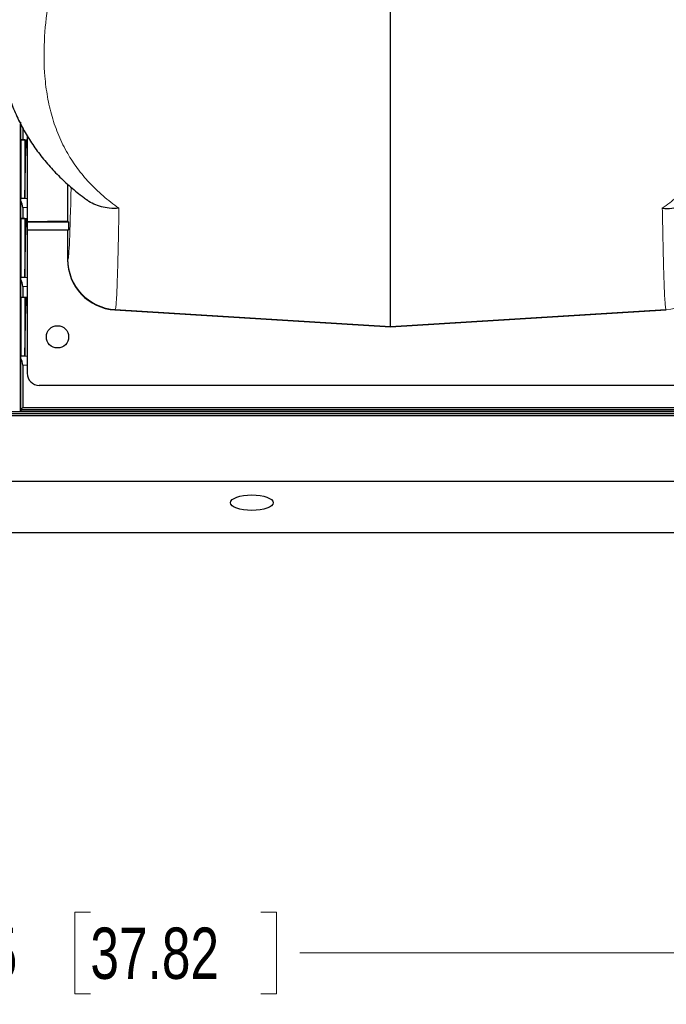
# Paper-space layout 'Sheet2' of a CAD drawing. Header units: millimetres. Extents: x 0 to 1118, y 0 to 864.
# Tile 50 of 79: x 796 to 836, y 183 to 244. Entities that reach past the tile are written whole.
import ezdxf

# ---------------------------------------------------------------- set-up
doc = ezdxf.new("R2010")
doc.units = ezdxf.units.MM
doc.styles.add('SLDTEXTSTYLE0', font='TXT', dxfattribs={"width": 0.75})
doc.dimstyles.new('SLDDIMSTYLE10', dxfattribs={"dimtxt": 3.175, "dimasz": 3.302, "dimexe": 0, "dimexo": 0.0625, "dimgap": 0.79375, "dimtad": 0, "dimtih": 1, "dimtoh": 1, "dimdec": 1, "dimlfac": 4, "dimrnd": 1e-09, "dimzin": 12, "dimdsep": 46, "dimtxsty": 'SLDTEXTSTYLE0', "dimsah": 1, "dimcen": 0.09, "dimadec": 0, "dimazin": 3, "dimtfac": 1, "dimtdec": 1, "dimtofl": 0, "dimtmove": 0, "dimatfit": 3, "dimfxl": 1, "dimfrac": 2, "dimtolj": 1, "dimtzin": 12, "dimarcsym": 0})

# ---------------------------------------------------------------- blocks, each defined once
blk = doc.blocks.new('_D_29')
at = {"color": 7, "linetype": 'Continuous', "lineweight": 0}
for p, q in [((924.654, 221.498), (924.654, 183.468)), ((684.521, 219.123), (684.521, 183.468)), ((800.783, 189.163), (799.815, 189.163)), ((799.815, 189.163), (799.815, 184.122)), ((811.34, 189.163), (812.307, 189.163)), ((812.307, 189.163), (812.307, 184.122)), ((684.521, 186.643), (787.822, 186.643)), ((924.654, 186.643), (813.744, 186.643)), ((799.815, 184.122), (800.783, 184.122)), ((812.307, 184.122), (811.34, 184.122))]:
    blk.add_line(p, q, dxfattribs=at)
at = {"color": 7, "linetype": 'Continuous', "lineweight": 18}
for points in [[(684.521, 186.643), (687.823, 186.135), (687.823, 187.151)], [(924.654, 186.643), (921.352, 187.151), (921.352, 186.135)]]:
    blk.add_solid(points, dxfattribs=at)
at = {"color": 7, "linetype": 'Continuous', "lineweight": 18, "char_height": 3.175, "attachment_point": 1, "style": 'SLDTEXTSTYLE0'}
for s, insert in [('960.5', (788.291, 188.215)), ('37.82', (800.783, 188.215))]:
    blk.add_mtext(s, dxfattribs=dict(at, insert=insert))

psp = doc.layouts.new('Sheet2')

# ---------------------------------------------------------------- linework, layer by layer
at = {"color": 7, "linetype": 'Continuous', "lineweight": 25}
for p, q in [((819.373482, 225.414415), (819.373482, 279.499777)), ((796.466341, 220.149144), (796.466341, 237.939758)), ((796.472848, 236.962852), (796.472848, 238.060505)), ((796.600069, 237.642598), (796.600069, 236.967295)), ((796.873482, 237.21757), (796.873482, 231.892598)), ((796.472848, 236.962852), (796.470737, 236.958629)), ((796.717716, 236.958629), (796.470737, 236.958629)), ((796.470737, 236.958629), (796.470737, 233.324957)), ((796.472848, 236.962852), (796.600069, 236.967295)), ((796.600069, 236.967295), (796.873482, 236.967295)), ((796.717716, 236.958629), (796.778841, 236.836342)), ((796.717716, 236.958629), (796.717716, 233.324957)), ((796.717716, 233.324957), (796.778841, 236.478035)), ((796.778841, 236.836342), (796.834569, 236.947832)), ((796.778841, 236.836342), (796.778841, 236.478035)), ((796.778841, 236.498293), (796.837022, 236.478035)), ((796.778841, 236.495601), (796.828434, 236.478035)), ((796.778841, 236.478035), (796.873482, 236.478035)), ((796.873482, 236.947832), (796.834569, 236.947832)), ((799.373482, 234.219803), (799.373482, 231.932147)), ((796.717716, 233.324957), (796.470737, 233.324957)), ((796.472848, 232.087852), (796.472848, 233.185505)), ((796.600069, 232.767598), (796.600069, 232.092295)), ((796.472848, 232.087852), (796.470737, 232.083629)), ((796.717716, 232.083629), (796.470737, 232.083629)), ((796.470737, 232.083629), (796.470737, 228.449957)), ((796.472848, 232.087852), (796.600069, 232.092295)), ((796.600069, 232.092295), (796.873482, 232.092295)), ((796.717716, 232.083629), (796.778841, 231.961342)), ((796.717716, 232.083629), (796.717716, 228.449957)), ((796.717716, 228.449957), (796.778841, 231.603035)), ((796.778841, 231.961342), (796.834569, 232.072832)), ((796.778841, 231.961342), (796.778841, 231.603035)), ((796.778841, 231.603035), (796.873482, 231.603035)), ((796.873482, 232.072832), (796.834569, 232.072832)), ((799.373482, 231.932147), (796.873482, 231.892598)), ((796.873482, 231.892598), (799.423385, 231.892598)), ((796.873482, 231.892598), (796.873482, 231.392598)), ((799.373482, 231.933991), (799.423385, 231.892598)), ((799.423385, 231.892598), (799.423385, 231.392598)), ((796.873482, 231.392598), (799.423385, 231.392598)), ((799.373482, 231.353049), (796.873482, 231.392598)), ((796.873482, 231.392598), (796.873482, 222.517598)), ((799.373482, 231.351205), (799.423385, 231.392598)), ((799.373482, 231.353049), (799.373482, 229.555485)), ((796.717716, 228.449957), (796.470737, 228.449957)), ((796.472848, 227.212852), (796.472848, 228.310505)), ((796.600069, 227.892598), (796.600069, 227.217295)), ((796.472848, 227.212852), (796.470737, 227.208629)), ((796.717716, 227.208629), (796.470737, 227.208629)), ((796.470737, 227.208629), (796.470737, 223.574957)), ((796.472848, 227.212852), (796.600069, 227.217295)), ((796.600069, 227.217295), (796.873482, 227.217295)), ((796.717716, 227.208629), (796.778841, 227.086342)), ((796.717716, 227.208629), (796.717716, 223.574957)), ((796.717716, 223.574957), (796.778841, 226.728035)), ((796.778841, 227.086342), (796.834569, 227.197832)), ((796.778841, 227.086342), (796.778841, 226.728035)), ((796.778841, 226.728035), (796.873482, 226.728035)), ((796.873482, 227.197832), (796.834569, 227.197832)), ((802.307587, 226.436433), (819.373482, 225.392598)), ((819.373482, 225.392598), (836.439377, 226.436433)), ((819.373482, 225.392598), (819.373482, 225.414415)), ((796.717716, 223.574957), (796.470737, 223.574957)), ((796.472848, 220.267598), (796.472848, 223.435505)), ((796.600069, 223.017598), (796.600069, 220.392598)), ((841.123482, 221.767598), (797.623482, 221.767598)), ((699.527318, 220.142598), (844.530364, 220.142598)), ((699.527318, 220.017598), (844.530364, 220.017598)), ((709.591341, 220.149144), (796.466341, 220.149144)), ((796.469614, 220.152417), (796.466341, 220.149144)), ((838.692961, 220.149144), (796.466341, 220.149144)), ((796.469614, 220.267598), (796.469614, 220.152417)), ((796.472848, 220.267598), (796.469614, 220.267598)), ((796.469614, 220.152417), (838.686243, 220.152417)), ((796.475069, 220.267598), (796.472848, 220.267598)), ((796.600069, 220.392598), (796.475069, 220.267598)), ((796.475069, 220.267598), (838.482987, 220.267598)), ((796.600069, 220.392598), (838.31177, 220.392598)), ((699.531607, 219.896887), (844.526075, 219.896887)), ((699.602286, 215.8477), (844.455396, 215.8477)), ((842.194808, 212.642598), (701.862874, 212.642598))]:
    psp.add_line(p, q, dxfattribs=at)
at = {"color": 7, "linetype": 'Continuous', "lineweight": 18}
for p, q in [((796.600069, 232.767598), (796.873482, 232.767598)), ((796.717716, 233.324957), (796.873482, 233.324957)), ((799.373482, 229.555485), (799.39522, 229.575893)), ((796.600069, 227.892598), (796.873482, 227.892598)), ((796.717716, 228.449957), (796.873482, 228.449957)), ((802.329324, 226.456841), (802.307587, 226.436433)), ((819.373482, 225.414415), (802.329324, 226.456841)), ((836.417639, 226.456841), (819.373482, 225.414415)), ((836.439377, 226.436433), (836.417639, 226.456841)), ((796.600069, 223.017598), (796.873482, 223.017598)), ((796.717716, 223.574957), (796.873482, 223.574957))]:
    psp.add_line(p, q, dxfattribs=at)
at = {"color": 7, "linetype": 'Continuous', "lineweight": 25, "flags": 128}
psp.add_lwpolyline([(796.778841, 236.794488), (796.870984, 236.741498), (796.873482, 236.740473)], dxfattribs=at)
at = {"color": 7, "linetype": 'Continuous', "lineweight": 25}
psp.add_circle((798.748482, 224.767598), 0.6875, dxfattribs=at)
for centre, start, end in [((795.850069, 232.767598), 0, 33.8629809), ((795.850069, 227.892598), 0, 33.8629809), ((795.850069, 223.017598), 0, 33.8629809), ((797.623482, 222.517598), 180, 270)]:
    psp.add_arc(centre, 0.75, start, end, dxfattribs=at)
at = {"color": 7, "linetype": 'Continuous', "lineweight": 18}
for centre, start, end in [((802.520374, 229.576149), 180.00469069, 266.49516772), ((836.22659, 229.576149), 273.50483228, 359.99530931)]:
    psp.add_arc(centre, 3.125153, start, end, dxfattribs=at)
psp.add_ellipse((799.390869, 290.430855), major_axis=(0, 60.857004), ratio=0.008726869, start_param=3.149785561, end_param=3.52604919, dxfattribs=at)
at = {"color": 7, "linetype": 'Continuous', "lineweight": 25}
for centre, major_axis, ratio, start_param, end_param in [((796.461977, 232.767598), (0, 0.75), 0.017455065, 5.303409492, 5.550147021), ((796.278841, 231.574322), (2.682728, 0.005885), 0.01731666, 1.347246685, 1.383284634), ((802.498601, 229.555708), (-2.278449, -2.139088), 0.999928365, 5.5293597, 7.038995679), ((796.461977, 227.892598), (0, 0.75), 0.017455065, 5.303409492, 5.550147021), ((796.461977, 223.017598), (0, 0.75), 0.017455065, 5.303409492, 5.550147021)]:
    psp.add_ellipse(centre, major_axis=major_axis, ratio=ratio, start_param=start_param, end_param=end_param, dxfattribs=at)
psp.add_ellipse((810.778841, 214.507043), major_axis=(1.320977, 0), ratio=0.36397758, dxfattribs=at)
at = {"color": 7, "linetype": 'Continuous', "lineweight": 18}
for points, knots in [([(819.373482, 279.499777), (819.165808, 279.585166), (818.762937, 279.750814), (818.1148, 279.866172), (817.472074, 279.855952), (816.839991, 279.716656), (816.206205, 279.459738), (815.576272, 279.090827), (814.742066, 278.463719), (813.802041, 277.558539), (812.779416, 276.381075), (811.465072, 274.681693), (809.916767, 272.424415), (808.18082, 269.603364), (806.546131, 266.760065), (804.895125, 263.678748), (803.261059, 260.395943), (801.864664, 257.301715), (800.770795, 254.620891), (799.932232, 252.338694), (799.189048, 250.022334), (798.573291, 247.688227), (798.122937, 245.333112), (797.89225, 243.054038), (797.915863, 241.150918), (798.112083, 239.611506), (798.393522, 238.386911), (798.805467, 237.21477), (799.335694, 236.144305), (799.968843, 235.178085), (800.697421, 234.304005), (801.544148, 233.478937), (802.217585, 232.977343), (802.554292, 232.726555)], [0, 0, 0, 0, 0.009605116, 0.018633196, 0.02801637, 0.037044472, 0.046348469, 0.057445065, 0.068558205, 0.091592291, 0.114115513, 0.136734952, 0.185924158, 0.235131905, 0.285035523, 0.334939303, 0.396795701, 0.45864577, 0.500867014, 0.543117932, 0.5853295, 0.632106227, 0.678875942, 0.726905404, 0.77492313, 0.804295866, 0.833666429, 0.863581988, 0.893494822, 0.919835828, 0.946175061, 0.973088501, 1, 1, 1, 1]), ([(836.192672, 232.726555), (836.498811, 232.953327), (837.111105, 233.406882), (837.977944, 234.224242), (838.790621, 235.181645), (839.501448, 236.300072), (840.055161, 237.492593), (840.482522, 238.837331), (840.755937, 240.34988), (840.858117, 242.035917), (840.789876, 243.797093), (840.541312, 245.83076), (840.067609, 248.162319), (839.331752, 250.803625), (838.402918, 253.523018), (837.307394, 256.2998), (835.987905, 259.312937), (834.539483, 262.312473), (833.010489, 265.300237), (831.521851, 268.062185), (829.90852, 270.811385), (828.146086, 273.511965), (826.576986, 275.625489), (825.292843, 277.182278), (824.327481, 278.188392), (823.400815, 278.946422), (822.551681, 279.458369), (821.871168, 279.732956), (821.207107, 279.859556), (820.582536, 279.86118), (819.960994, 279.741581), (819.569436, 279.580427), (819.373482, 279.499777)], [0, 0, 0, 0, 0.024387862, 0.048777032, 0.080319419, 0.111967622, 0.143634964, 0.175203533, 0.212955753, 0.250820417, 0.288711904, 0.326500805, 0.377120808, 0.427930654, 0.4788593, 0.529770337, 0.580475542, 0.6413895, 0.689232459, 0.737218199, 0.785200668, 0.833081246, 0.880835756, 0.901119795, 0.921410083, 0.941583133, 0.9529334, 0.964252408, 0.973068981, 0.981878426, 0.990931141, 1, 1, 1, 1]), ([(802.554292, 232.726555), (802.546436, 232.289866), (802.530707, 231.415441), (802.505323, 230.227873), (802.478302, 229.144279), (802.449629, 228.208771), (802.420284, 227.457823), (802.39034, 226.908725), (802.359892, 226.548715), (802.339511, 226.487457), (802.329324, 226.456841)], [0, 0, 0, 0, 0.111494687, 0.223256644, 0.350792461, 0.478428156, 0.605963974, 0.737272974, 0.868691, 1, 1, 1, 1]), ([(836.417639, 226.456841), (836.40899, 226.480126), (836.391671, 226.526751), (836.364538, 226.802802), (836.336312, 227.258915), (836.307141, 227.935465), (836.278041, 228.81336), (836.249137, 229.904334), (836.220469, 231.191827), (836.201935, 232.21512), (836.192672, 232.726555)], [0, 0, 0, 0, 0.1114946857, 0.2232566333, 0.3507924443, 0.4784281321, 0.6059639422, 0.7372729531, 0.8686909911, 1, 1, 1, 1])]:
    psp.add_open_spline(points, degree=3, knots=knots, dxfattribs=at)
at = {"color": 7, "linetype": 'Continuous', "lineweight": 25}
for points, knots in [([(794.988548, 244.492012), (794.986735, 244.391968), (794.977533, 243.884225), (795.039806, 242.997934), (795.179765, 241.849435), (795.394475, 240.799968), (795.67385, 239.807397), (796.01779, 238.872871), (796.440056, 237.959448), (796.930071, 237.090097), (797.487439, 236.262582), (798.111248, 235.477796), (798.798548, 234.735231), (799.553857, 234.040273), (800.155254, 233.541021), (800.523001, 233.288406), (800.598171, 233.23677)], [0, 0, 0, 0, 0.022742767, 0.11542427, 0.204615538, 0.290539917, 0.364888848, 0.444121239, 0.521767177, 0.598791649, 0.675377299, 0.751705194, 0.827929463, 0.904139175, 0.980405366, 1, 1, 1, 1]), ([(802.554292, 232.726555), (802.5519, 232.726363), (802.351226, 232.710299), (801.978939, 232.713871), (801.458409, 232.806977), (801.007409, 232.978016), (800.716824, 233.124662), (800.597884, 233.227099), (800.593514, 233.230862)], [0, 0, 0, 0, 0.003324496, 0.2789518, 0.519475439, 0.759967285, 0.991181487, 1, 1, 1, 1]), ([(836.192672, 232.726555), (836.195064, 232.726363), (836.395738, 232.710299), (836.768017, 232.713879), (837.288577, 232.806952), (837.739472, 232.978108), (838.02879, 233.123698), (838.14657, 233.224962), (838.149693, 233.227647)], [0, 0, 0, 0, 0.003332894, 0.279656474, 0.520787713, 0.761887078, 0.993685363, 1, 1, 1, 1])]:
    psp.add_open_spline(points, degree=3, knots=knots, dxfattribs=at)

# ---------------------------------------------------------------- dimensions: what is measured, and where the dimension line sits
at = {"color": 7, "linetype": 'Continuous', "lineweight": 18}
dim = psp.add_linear_dim(base=(684.520617, 186.642598), p1=(924.653841, 222.767598), p2=(684.520617, 220.392598), dimstyle='SLDDIMSTYLE10', dxfattribs=at)
dim.commit()
dim.dimension.update_dxf_attribs({"geometry": '_D_29', "text_midpoint": (800.782855, 186.642598), "dimtype": 160})

doc.saveas('drawing.dxf')
